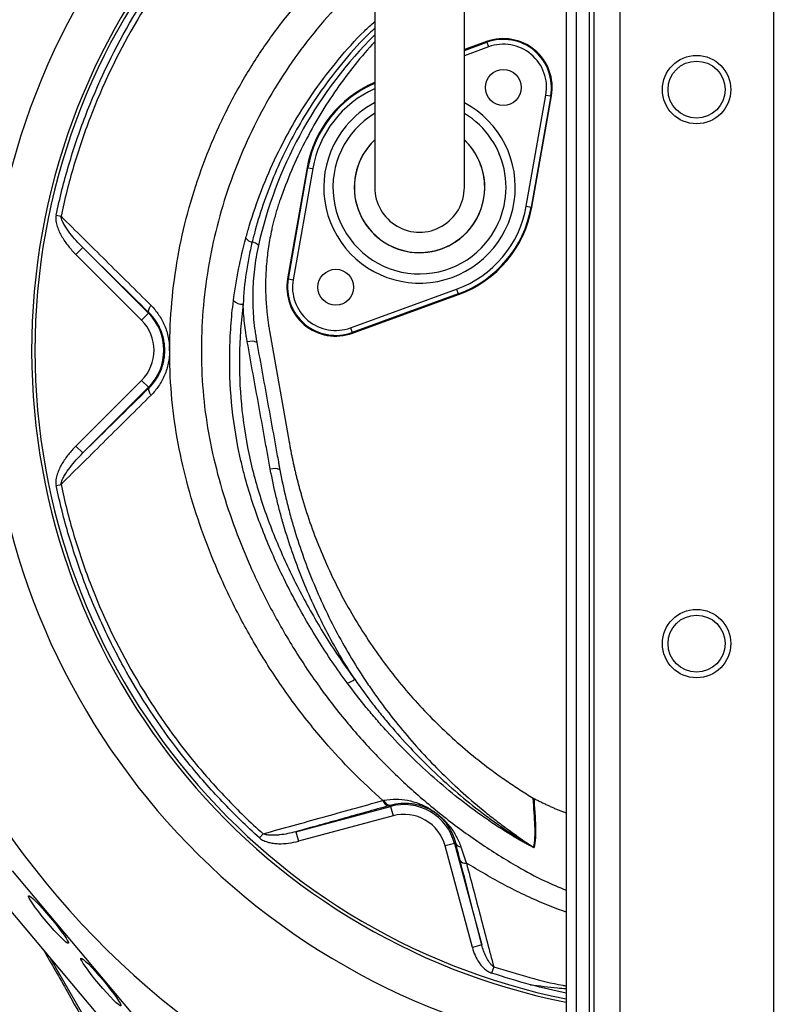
# Model space of a CAD drawing. Header units: millimetres. Extents: x 2153 to 4015, y 1999 to 4341.
# Tile 6 of 21: x 2827 to 3294, y 2640 to 3244. Entities that reach past the tile are written whole.
import ezdxf

# ---------------------------------------------------------------- set-up
doc = ezdxf.new("R2010")
doc.units = ezdxf.units.MM
doc.header["$LTSCALE"] = 2

msp = doc.modelspace()

# ---------------------------------------------------------------- linework, layer by layer
at = {"color": 7, "linetype": 'Continuous', "lineweight": 25}
for p, q in [((3162.1, 3331.04), (3162.1, 2029.14)), ((3168.25, 3271.04), (3168.25, 2029.14)), ((3176.24, 3271.04), (3176.24, 2029.14)), ((3178.99, 3271.04), (3178.99, 2029.14)), ((3194.97, 3271.04), (3194.97, 2029.14)), ((3289.24, 3271.04), (3289.24, 2029.14)), ((3113.27, 3230.52), (3099.6, 3225.55)), ((3113.43, 3230.08), (3113.27, 3230.52)), ((3113.43, 3230.08), (3114.45, 3227.26)), ((3137.62, 3129.49), (3149.65, 3197.72)), ((3152.61, 3197.2), (3140.58, 3128.97)), ((3141.04, 3128.89), (3153.07, 3197.12)), ((3149.65, 3197.72), (3152.61, 3197.2)), ((3152.61, 3197.2), (3153.07, 3197.12)), ((3003.17, 3153.2), (2991.14, 3084.97)), ((2991.6, 3084.89), (3003.63, 3153.12)), ((3006.59, 3152.6), (2994.56, 3084.37)), ((3003.63, 3153.12), (3003.17, 3153.2)), ((3003.63, 3153.12), (3006.59, 3152.6)), ((3137.62, 3129.49), (3140.58, 3128.97)), ((3140.58, 3128.97), (3141.04, 3128.89)), ((2849.11, 3123.95), (2852.1, 3123.32)), ((2861.21, 3099.86), (2865.45, 3104.1)), ((2901.56, 3059.5), (2861.21, 3099.86)), ((2865.45, 3104.1), (2905.8, 3063.74)), ((2991.6, 3084.89), (2991.14, 3084.97)), ((2991.6, 3084.89), (2994.56, 3084.37)), ((3029.75, 3054.83), (3094.86, 3078.53)), ((3095.88, 3075.71), (3030.78, 3052.01)), ((3094.86, 3078.53), (3095.88, 3075.71)), ((3095.88, 3075.71), (3096.05, 3075.27)), ((3030.94, 3051.57), (3096.05, 3075.27)), ((2901.56, 3059.5), (2905.8, 3063.74)), ((2906.14, 3064.08), (2905.8, 3063.74)), ((2980.06, 3052.91), (2992.1, 2984.63)), ((3029.75, 3054.83), (3030.78, 3052.01)), ((3030.78, 3052.01), (3030.94, 3051.57)), ((2972.02, 3047.24), (2972.26, 3045.89)), ((2861.26, 2982.28), (2901.56, 3022.59)), ((2901.56, 3022.59), (2905.8, 3018.34)), ((2905.8, 3018.34), (2865.5, 2978.04)), ((2906.14, 3018.01), (2905.8, 3018.34)), ((2861.26, 2982.28), (2865.5, 2978.04)), ((2849.12, 2958.13), (2852.1, 2958.76)), ((3054.14, 2761.74), (3054.3, 2761.15)), ((2996.29, 2745.61), (3054.3, 2761.15)), ((3054.3, 2761.15), (3055.85, 2755.36)), ((3157.16, 2758.99), (3162.1, 2757.11)), ((3055.85, 2755.36), (2997.84, 2739.81)), ((2976.12, 2744.34), (2973.86, 2741.84)), ((2996.29, 2745.61), (2997.84, 2739.81)), ((3093.61, 2738.45), (3087.82, 2736.9)), ((3094.32, 2738.64), (3093.61, 2738.45)), ((3093.61, 2738.45), (3110.32, 2676.11)), ((3104.52, 2674.56), (3087.82, 2736.9)), ((2822.1, 2721.55), (2899.29, 2629.68)), ((2882.03, 2624.71), (2809.76, 2710.72)), ((3110.32, 2676.11), (3104.52, 2674.56)), ((2845.28, 2668.45), (2922.87, 2534.07)), ((3117.65, 2662.71), (3116.37, 2658.86))]:
    msp.add_line(p, q, dxfattribs=at)
at = {"color": 8, "linetype": 'Continuous', "lineweight": 25}
for p, q in [((3099.6, 3225.04), (3113.43, 3230.08)), ((3114.45, 3227.26), (3099.6, 3221.85))]:
    msp.add_line(p, q, dxfattribs=at)
at = {"color": 7, "linetype": 'Continuous', "lineweight": 25, "flags": 128}
for points in [[(2906.14, 3064.08), (2905.93, 3064.4), (2905.83, 3064.82), (2905.83, 3065.32), (2905.93, 3065.89), (2906.14, 3066.51), (2906.45, 3067.18), (2906.85, 3067.87), (2907.33, 3068.57)], [(2906.14, 3018.01), (2905.93, 3017.68), (2905.83, 3017.27), (2905.83, 3016.77), (2905.93, 3016.2), (2906.14, 3015.58), (2906.45, 3014.91), (2906.85, 3014.22), (2907.33, 3013.51)]]:
    msp.add_lwpolyline(points, dxfattribs=at)
at = {"color": 7, "linetype": 'Continuous', "lineweight": 25}
for centre, radius in [((3242.1, 3201.04), 21), ((3242.1, 3201.04), 17.5), ((3123.53, 3202.33), 11), ((3020.68, 3079.76), 11), ((3242.1, 2861.04), 21), ((3242.1, 2861.04), 17.5)]:
    msp.add_circle(centre, radius, dxfattribs=at)
for centre, radius, start, end in [((3242.1, 3041.04), 516.02, 91.61958, 180), ((3242.1, 3041.04), 516.02, 278.91872, 88.32002), ((3242.1, 3041.04), 435.02, 98.72648, 259.40298), ((3242.1, 3041.04), 408, 98.93891, 258.69227), ((3242.1, 3041.04), 406, 98.86444, 258.63583), ((3123.53, 3202.33), 30, 350, 110), ((3123.53, 3202.33), 29.53, 350, 110), ((3123.53, 3202.33), 26.53, 350, 110), ((3072.1, 3141.04), 70, 113.23878, 170), ((3072.1, 3141.04), 40, 133.70513, 0), ((3072.1, 3141.04), 40, 0, 46.46471), ((3072.1, 3141.04), 27.5, 180, 0.04195), ((3072.1, 3141.04), 66.53, 290, 350), ((3072.1, 3141.04), 69.53, 290, 350), ((3072.1, 3141.04), 70, 290, 350), ((2970.36, 3113.12), 5.77, 213.59644, 260.12377), ((2968.3, 3100.83), 6.69, 42.5669, 80.79305), ((3020.68, 3079.76), 30, 170, 290), ((3020.68, 3079.76), 29.53, 170, 290), ((3020.68, 3079.76), 26.53, 170, 290), ((2963.6, 3077.77), 8.44, 227.76246, 271.85167), ((2883.1, 3041.04), 32.1, 315, 45), ((2883.1, 3041.04), 26.1, 315, 45), ((2968.93, 3038.19), 8.4, 66.6069, 107.25593), ((3242.1, 3041.04), 516.02, 180, 261.08128), ((2983.07, 2960.46), 7.99, 65.44222, 108.40116), ((3026.79, 2845.26), 8.26, 275.75111, 312.21871), ((3053.72, 2765.8), 4.28, 194.32218, 265.77838), ((3054.37, 2766), 4.27, 195.15835, 266.88744), ((3062.6, 2730.14), 32.1, 15, 105), ((3062.6, 2730.14), 26.1, 15, 105), ((3097.82, 2740.06), 3.78, 202.14908, 265.05814), ((3145.28, 2741.21), 6.05, 238.21929, 241.85242), ((3100.14, 2730), 3.69, 212.57931, 280.94882)]:
    msp.add_arc(centre, radius, start, end, dxfattribs=at)
at = {"color": 8, "linetype": 'Continuous', "lineweight": 25}
for centre, radius, start, end in [((3231.73, 3046.92), 265.04, 134.91308, 166.34215), ((3072.1, 3141.04), 69.53, 113.33729, 170), ((3072.1, 3141.04), 66.53, 114.55096, 170), ((3072.1, 3141.04), 58.76, 140, 61.95406), ((3072.1, 3141.04), 58.76, 118.04922, 140), ((3072.1, 3141.04), 53.11, 121.37259, 320), ((3072.1, 3141.04), 53.11, 320, 58.5851), ((3072.1, 3141.04), 40.08, 133.70455, 320), ((3072.1, 3141.04), 40.08, 320, 46.59527)]:
    msp.add_arc(centre, radius, start, end, dxfattribs=at)
at = {"color": 7, "linetype": 'Continuous', "lineweight": 25}
for centre in [(2844.37, 2691.71), (2876.61, 2653.34)]:
    msp.add_ellipse(centre, major_axis=(-12.24, 14.59), ratio=0.088975, dxfattribs=at)
for points, knots in [([(3174.49, 3742.01), (3126.37, 3721.31), (3035.97, 3682.41), (2893.49, 3651.42), (2757.13, 3646.19), (2668.33, 3555.61), (2592.74, 3453.35), (2540.83, 3331.6), (2508, 3205.62), (2492.11, 3081.3), (2498.99, 2956.77), (2526.65, 2836.4), (2571.63, 2721.18), (2625.96, 2630.22), (2672.12, 2577.21), (2682.48, 2566.09)], [0, 0, 0, 0, 0.0401941, 0.0755145, 0.1219992, 0.15017, 0.1803272, 0.2307269, 0.2608889, 0.2904897, 0.3362446, 0.3649193, 0.3939071, 0.4395348, 0.4521189, 0.4521189, 0.4521189, 0.4521189]), ([(2286.8, 3673.16), (2280.62, 3661.49), (2274.76, 3649.85), (2254.87, 3608.53), (2242.44, 3579.1), (2225.97, 3535.34), (2220.87, 3520.89), (2213.66, 3499.12), (2211.33, 3491.83), (2206.85, 3477.37), (2204.71, 3470.23), (2200.63, 3456.19), (2198.68, 3449.23), (2194.68, 3434.4), (2192.61, 3426.45), (2189.52, 3414.15), (2188.49, 3410.01), (2186.5, 3401.74), (2185.53, 3397.63), (2182.71, 3385.34), (2180.93, 3377.21), (2175.82, 3352.65), (2172.69, 3336.02), (2167.16, 3302.68), (2164.73, 3285.92), (2158.51, 3235.31), (2155.78, 3201.18), (2153.42, 3132.39), (2153.79, 3097.73), (2157.88, 3028.22), (2161.61, 2993.35), (2168.47, 2949.99), (2169.95, 2941.34), (2173.13, 2924.01), (2174.84, 2915.31), (2178.48, 2898.03), (2180.4, 2889.5), (2184.45, 2872.64), (2186.57, 2864.32), (2193.23, 2839.48), (2198.07, 2823.02), (2208.5, 2790.58), (2214.09, 2774.56), (2243.88, 2695.43), (2273.5, 2635.25), (2325.83, 2550.17), (2344.6, 2522.68), (2384.77, 2469.58), (2406.09, 2443.94), (2474.31, 2370.41), (2524.11, 2326.6), (2630.54, 2249.81), (2687.19, 2216.85), (2761.35, 2183.01), (2776.34, 2176.62), (2806.63, 2164.6), (2821.95, 2158.93), (2852.8, 2148.49), (2868.32, 2143.73), (2899.48, 2134.99), (2915.12, 2131.02), (2989.67, 2114.1), (3049.32, 2106.38), (3109.1, 2104.34)], [0.1694246, 0.1694246, 0.1694246, 0.1694246, 0.1770949, 0.1770949, 0.1967721, 0.1967721, 0.2066107, 0.2066107, 0.21153, 0.21153, 0.2164493, 0.2164493, 0.2213686, 0.2213686, 0.2262879, 0.2262879, 0.2287475, 0.2287475, 0.2312072, 0.2312072, 0.2361265, 0.2361265, 0.2459651, 0.2459651, 0.2558037, 0.2558037, 0.2754809, 0.2754809, 0.2951581, 0.2951581, 0.3148353, 0.3148353, 0.3197546, 0.3197546, 0.3246739, 0.3246739, 0.3295932, 0.3295932, 0.3345125, 0.3345125, 0.3443511, 0.3443511, 0.3541897, 0.3541897, 0.3935441, 0.3935441, 0.4132213, 0.4132213, 0.4328985, 0.4328985, 0.4722529, 0.4722529, 0.5116073, 0.5116073, 0.5214459, 0.5214459, 0.5312845, 0.5312845, 0.5411231, 0.5411231, 0.5509617, 0.5509617, 0.5878363, 0.5878363, 0.5878363, 0.5878363]), ([(2285.81, 3669.6), (2280.25, 3659.01), (2274.95, 3648.44), (2255.59, 3608.21), (2243.17, 3578.81), (2226.71, 3535.07), (2221.61, 3520.63), (2214.41, 3498.88), (2212.08, 3491.59), (2207.6, 3477.14), (2205.46, 3470.01), (2201.39, 3455.97), (2199.44, 3449.02), (2195.44, 3434.2), (2193.37, 3426.25), (2190.28, 3413.96), (2189.26, 3409.82), (2187.27, 3401.56), (2186.3, 3397.45), (2183.48, 3385.17), (2181.7, 3377.04), (2176.59, 3352.5), (2173.47, 3335.88), (2167.93, 3302.57), (2165.51, 3285.81), (2159.29, 3235.24), (2156.56, 3201.13), (2154.21, 3132.38), (2154.58, 3097.75), (2158.67, 3028.29), (2162.39, 2993.44), (2169.24, 2950.12), (2170.72, 2941.47), (2173.91, 2924.16), (2175.61, 2915.47), (2179.24, 2898.2), (2181.17, 2889.67), (2185.21, 2872.83), (2187.33, 2864.51), (2193.98, 2839.7), (2198.82, 2823.25), (2209.24, 2790.83), (2214.83, 2774.83), (2244.6, 2695.75), (2274.2, 2635.62), (2326.49, 2550.6), (2345.25, 2523.13), (2385.38, 2470.08), (2406.69, 2444.46), (2474.85, 2370.99), (2524.61, 2327.2), (2630.96, 2250.48), (2687.56, 2217.54), (2761.66, 2183.73), (2776.64, 2177.34), (2806.91, 2165.33), (2822.22, 2159.67), (2853.04, 2149.24), (2868.55, 2144.49), (2899.68, 2135.75), (2915.31, 2131.79), (2990.97, 2114.61), (3051.77, 2106.86), (3112.71, 2105.02)], [0.1701243, 0.1701243, 0.1701243, 0.1701243, 0.1770949, 0.1770949, 0.1967721, 0.1967721, 0.2066107, 0.2066107, 0.21153, 0.21153, 0.2164493, 0.2164493, 0.2213686, 0.2213686, 0.2262879, 0.2262879, 0.2287475, 0.2287475, 0.2312072, 0.2312072, 0.2361265, 0.2361265, 0.2459651, 0.2459651, 0.2558037, 0.2558037, 0.2754809, 0.2754809, 0.2951581, 0.2951581, 0.3148353, 0.3148353, 0.3197546, 0.3197546, 0.3246739, 0.3246739, 0.3295932, 0.3295932, 0.3345125, 0.3345125, 0.3443511, 0.3443511, 0.3541897, 0.3541897, 0.3935441, 0.3935441, 0.4132213, 0.4132213, 0.4328985, 0.4328985, 0.4722529, 0.4722529, 0.5116073, 0.5116073, 0.5214459, 0.5214459, 0.5312845, 0.5312845, 0.5411231, 0.5411231, 0.5509617, 0.5509617, 0.5885727, 0.5885727, 0.5885727, 0.5885727]), ([(3112.71, 2106.27), (3090.87, 2106.95), (3069.01, 2108.42), (3036.21, 2111.78), (3025.28, 2113.09), (3008.87, 2115.35), (3003.4, 2116.16), (2992.47, 2117.86), (2987, 2118.76), (2959.79, 2123.49), (2938.26, 2128), (2895.67, 2138.45), (2874.61, 2144.38), (2832.97, 2157.7), (2812.39, 2165.09), (2771.69, 2181.27), (2751.58, 2190.08), (2721.76, 2204.34), (2711.88, 2209.27), (2692.23, 2219.48), (2682.52, 2224.74), (2653.73, 2240.95), (2634.99, 2252.35), (2580.07, 2288.24), (2545.21, 2314.46), (2495.52, 2357.17), (2479.38, 2371.97), (2455.85, 2395.03), (2448.11, 2402.86), (2436.68, 2414.83), (2432.9, 2418.86), (2425.4, 2426.99), (2421.68, 2431.09), (2403.29, 2451.7), (2389.22, 2468.59), (2362.28, 2503.15), (2349.41, 2520.81), (2324.85, 2556.88), (2313.16, 2575.29), (2290.91, 2612.84), (2280.35, 2631.97), (2260.4, 2670.99), (2251, 2690.86), (2239.98, 2716.17), (2237.82, 2721.26), (2233.57, 2731.47), (2231.48, 2736.58), (2225.36, 2751.94), (2221.45, 2762.21), (2202.76, 2813.75), (2190.54, 2855.54), (2176.55, 2919.12), (2172.59, 2940.45), (2165.99, 2983.39), (2163.35, 3005), (2159.32, 3048.46), (2157.93, 3070.32), (2157, 3097.82), (2156.85, 3103.32), (2156.64, 3114.35), (2156.58, 3119.88), (2156.5, 3136.43), (2156.62, 3147.43), (2157.45, 3180.37), (2158.66, 3202.22), (2162.35, 3245.71), (2164.82, 3267.34), (2170.98, 3310.41), (2174.65, 3331.85), (2183.04, 3374.55), (2187.76, 3395.81), (2195.6, 3427.57), (2198.33, 3438.14), (2204.08, 3459.23), (2207.08, 3469.75), (2213.41, 3490.74), (2216.72, 3501.21), (2223.7, 3522.09), (2227.36, 3532.52), (2238.82, 3563.53), (2247.12, 3583.92), (2265, 3624.14), (2274.59, 3643.97), (2284.72, 3663.57)], [0, 0, 0, 0, 0.03125, 0.03125, 0.046875, 0.046875, 0.054688, 0.054688, 0.0625, 0.0625, 0.09375, 0.09375, 0.125, 0.125, 0.15625, 0.15625, 0.1875, 0.1875, 0.203125, 0.203125, 0.21875, 0.21875, 0.25, 0.25, 0.3125, 0.3125, 0.34375, 0.34375, 0.359375, 0.359375, 0.367188, 0.367188, 0.375, 0.375, 0.40625, 0.40625, 0.4375, 0.4375, 0.46875, 0.46875, 0.5, 0.5, 0.53125, 0.53125, 0.539063, 0.539063, 0.546875, 0.546875, 0.5625, 0.5625, 0.625, 0.625, 0.65625, 0.65625, 0.6875, 0.6875, 0.71875, 0.71875, 0.726563, 0.726563, 0.734375, 0.734375, 0.75, 0.75, 0.78125, 0.78125, 0.8125, 0.8125, 0.84375, 0.84375, 0.875, 0.875, 0.890625, 0.890625, 0.90625, 0.90625, 0.921875, 0.921875, 0.9375, 0.9375, 0.96875, 0.96875, 1, 1, 1, 1]), ([(2289.7, 3660.99), (2279.6, 3641.48), (2270.05, 3621.72), (2252.24, 3581.65), (2243.97, 3561.34), (2232.56, 3530.44), (2228.92, 3520.06), (2221.98, 3499.26), (2218.68, 3488.83), (2212.38, 3467.92), (2209.39, 3457.44), (2203.67, 3436.43), (2200.95, 3425.9), (2193.15, 3394.26), (2188.45, 3373.08), (2180.11, 3330.55), (2176.46, 3309.19), (2170.34, 3266.29), (2167.87, 3244.73), (2164.22, 3201.41), (2163.03, 3179.65), (2162.21, 3146.84), (2162.1, 3135.87), (2162.18, 3119.38), (2162.25, 3113.88), (2162.47, 3102.89), (2162.61, 3097.41), (2163.56, 3070.03), (2164.95, 3048.25), (2168.98, 3004.96), (2171.63, 2983.44), (2178.24, 2940.67), (2182.2, 2919.42), (2196.19, 2856.1), (2208.4, 2814.48), (2227.08, 2763.15), (2230.99, 2752.92), (2237.1, 2737.62), (2239.18, 2732.53), (2243.43, 2722.37), (2245.59, 2717.31), (2256.59, 2692.11), (2265.97, 2672.32), (2285.9, 2633.49), (2296.43, 2614.44), (2318.64, 2577.07), (2330.32, 2558.75), (2354.84, 2522.85), (2367.68, 2505.27), (2394.57, 2470.89), (2408.62, 2454.08), (2426.98, 2433.58), (2430.69, 2429.5), (2438.18, 2421.41), (2441.95, 2417.41), (2453.36, 2405.51), (2461.08, 2397.72), (2484.56, 2374.79), (2500.65, 2360.09), (2550.23, 2317.64), (2585, 2291.59), (2639.8, 2255.95), (2658.5, 2244.64), (2682.44, 2231.23), (2687.26, 2228.59), (2696.94, 2223.37), (2701.82, 2220.8), (2716.51, 2213.2), (2726.36, 2208.32), (2756.08, 2194.19), (2776.11, 2185.49), (2816.62, 2169.49), (2837.11, 2162.2), (2878.52, 2149.07), (2899.46, 2143.23), (2941.78, 2132.96), (2963.16, 2128.54), (2995.58, 2122.99), (3006.45, 2121.32), (3022.83, 2119.1), (3028.31, 2118.4), (3039.26, 2117.11), (3044.75, 2116.52), (3072.19, 2113.78), (3094.19, 2112.38), (3116.24, 2111.76)], [0, 0, 0, 0, 0.03125, 0.03125, 0.0625, 0.0625, 0.078125, 0.078125, 0.09375, 0.09375, 0.109375, 0.109375, 0.125, 0.125, 0.15625, 0.15625, 0.1875, 0.1875, 0.21875, 0.21875, 0.25, 0.25, 0.265625, 0.265625, 0.273438, 0.273438, 0.28125, 0.28125, 0.3125, 0.3125, 0.34375, 0.34375, 0.375, 0.375, 0.4375, 0.4375, 0.453125, 0.453125, 0.460938, 0.460938, 0.46875, 0.46875, 0.5, 0.5, 0.53125, 0.53125, 0.5625, 0.5625, 0.59375, 0.59375, 0.625, 0.625, 0.632813, 0.632813, 0.640625, 0.640625, 0.65625, 0.65625, 0.6875, 0.6875, 0.75, 0.75, 0.78125, 0.78125, 0.789063, 0.789063, 0.796875, 0.796875, 0.8125, 0.8125, 0.84375, 0.84375, 0.875, 0.875, 0.90625, 0.90625, 0.9375, 0.9375, 0.953125, 0.953125, 0.960938, 0.960938, 0.96875, 0.96875, 1, 1, 1, 1]), ([(2849.11, 3123.95), (2850.21, 3129.15), (2851.41, 3134.33), (2854.01, 3144.62), (2855.41, 3149.72), (2859.89, 3164.92), (2863.27, 3174.89), (2874.56, 3204.36), (2883.61, 3223.4), (2904.85, 3260.21), (2916.81, 3277.59), (2936.72, 3302.16), (2943.68, 3310.09), (2954.63, 3321.61), (2958.36, 3325.39), (2965.98, 3332.8), (2969.86, 3336.42), (2973.82, 3339.97)], [0, 0, 0, 0, 0.0625, 0.0625, 0.125, 0.125, 0.25, 0.25, 0.5, 0.5, 0.75, 0.75, 0.875, 0.875, 0.9375, 0.9375, 1, 1, 1, 1]), ([(2975.88, 3337.67), (2971.96, 3334.15), (2968.12, 3330.56), (2960.57, 3323.22), (2956.86, 3319.48), (2946.01, 3308.07), (2939.1, 3300.21), (2919.37, 3275.87), (2907.5, 3258.65), (2886.43, 3222.18), (2877.43, 3203.28), (2866.19, 3173.97), (2862.82, 3164.04), (2856.86, 3143.84), (2854.28, 3133.63), (2852.1, 3123.32)], [0, 0, 0, 0, 0.0625, 0.0625, 0.125, 0.125, 0.25, 0.25, 0.5, 0.5, 0.75, 0.75, 0.875, 0.875, 1, 1, 1, 1]), ([(3044.6, 3297.66), (3044.6, 3290.98), (3044.6, 3277.72), (3044.6, 3258.21), (3044.6, 3239.44), (3044.6, 3221.62), (3044.6, 3205.03), (3044.6, 3189.99), (3044.6, 3177.34), (3044.6, 3167.14), (3044.6, 3159.43), (3044.6, 3153.72), (3044.6, 3149.08), (3044.6, 3145.58), (3044.6, 3143.01), (3044.6, 3141.69), (3044.6, 3141.04)], [0, 0, 0, 0, 0.079644, 0.158009, 0.235124, 0.311015, 0.385614, 0.459005, 0.531252, 0.593311, 0.65426, 0.714301, 0.773508, 0.85087, 0.926319, 1, 1, 1, 1]), ([(3099.6, 3141.04), (3099.6, 3141.45), (3099.6, 3142.28), (3099.6, 3143.73), (3099.6, 3145.64), (3099.6, 3148.1), (3099.6, 3151.24), (3099.6, 3155.13), (3099.6, 3160.3), (3099.6, 3167.53), (3099.6, 3177.2), (3099.6, 3189.4), (3099.6, 3203.62), (3099.6, 3219.67), (3099.6, 3237.35), (3099.6, 3256.41), (3099.6, 3276.67), (3099.6, 3290.58), (3099.6, 3297.66)], [0, 0, 0, 0, 0.045521, 0.094717, 0.147611, 0.204275, 0.251456, 0.300858, 0.352419, 0.406213, 0.470225, 0.53729, 0.607172, 0.679907, 0.755587, 0.834151, 0.915609, 1, 1, 1, 1]), ([(3044.6, 3230.44), (3040.54, 3225.84), (3032.3, 3216.53), (3021.1, 3201.45), (3010.74, 3185.51), (3001.48, 3168.79), (2993.25, 3151.42), (2988.79, 3139.4), (2986.55, 3133.38)], [0, 0, 0, 0, 0.161679, 0.327621, 0.494219, 0.662252, 0.830815, 1, 1, 1, 1]), ([(2986.55, 3133.38), (2986.37, 3132.83), (2985.99, 3131.74), (2985.45, 3130.1), (2984.92, 3128.45), (2984.41, 3126.8), (2983.92, 3125.14), (2983.45, 3123.47), (2983, 3121.81), (2982.56, 3120.13), (2982.15, 3118.45), (2981.75, 3116.77), (2980.72, 3112.19), (2979.32, 3104.66), (2978.07, 3094.05), (2977.53, 3083.33), (2977.68, 3075.03), (2978.03, 3069.25), (2978.3, 3065.97), (2978.64, 3062.69), (2979.04, 3059.42), (2979.51, 3056.16), (2979.88, 3054), (2980.06, 3052.91)], [0, 0, 0, 0, 0.021224, 0.042435, 0.063636, 0.084829, 0.106017, 0.127203, 0.148387, 0.169574, 0.190766, 0.211965, 0.233173, 0.363314, 0.493383, 0.625569, 0.757735, 0.798135, 0.838503, 0.878857, 0.919213, 0.959588, 1, 1, 1, 1]), ([(2849.11, 3123.95), (2848.99, 3123.38), (2848.93, 3122.79), (2848.91, 3121.62), (2848.95, 3121.03), (2849.09, 3119.87), (2849.19, 3119.29), (2849.46, 3118.15), (2849.61, 3117.6), (2850.14, 3115.94), (2850.57, 3114.87), (2851.55, 3112.76), (2852.1, 3111.73), (2853.85, 3108.72), (2855.17, 3106.83), (2858.03, 3103.22), (2859.57, 3101.5), (2861.21, 3099.86)], [0, 0, 0, 0, 0.0625, 0.0625, 0.125, 0.125, 0.1875, 0.1875, 0.25, 0.25, 0.375, 0.375, 0.5, 0.5, 0.75, 0.75, 1, 1, 1, 1]), ([(2852.1, 3123.32), (2861.24, 3114.28), (2870.41, 3105.2), (2888.81, 3086.95), (2898.05, 3077.79), (2907.33, 3068.57)], [0, 0, 0, 0, 0.5, 0.5, 1, 1, 1, 1]), ([(2865.45, 3104.1), (2864.05, 3105.49), (2862.69, 3106.92), (2860.07, 3109.85), (2858.81, 3111.36), (2856.41, 3114.5), (2855.27, 3116.12), (2853.78, 3118.67), (2853.31, 3119.54), (2852.72, 3120.91), (2852.54, 3121.38), (2852.26, 3122.33), (2852.14, 3122.82), (2852.1, 3123.32)], [0, 0, 0, 0, 0.25, 0.25, 0.5, 0.5, 0.75, 0.75, 0.875, 0.875, 0.9375, 0.9375, 1, 1, 1, 1]), ([(2957.92, 3071.52), (2958.75, 3078.02), (2959.81, 3084.46), (2962.36, 3097.25), (2963.85, 3103.61), (2965.55, 3109.92)], [0, 0, 0, 0, 0.5, 0.5, 1, 1, 1, 1]), ([(2969.37, 3107.43), (2968.61, 3104.3), (2967.93, 3101.16), (2966.71, 3094.85), (2966.17, 3091.68), (2964.79, 3082.15), (2964.17, 3075.76), (2963.87, 3069.33)], [0, 0, 0, 0, 0.25, 0.25, 0.5, 0.5, 1, 1, 1, 1]), ([(2973.23, 3105.35), (2972.7, 3102.96), (2972.24, 3100.55), (2971.43, 3095.71), (2971.08, 3093.28), (2970.2, 3085.99), (2969.86, 3081.14), (2969.65, 3071.44), (2969.79, 3066.59), (2970.35, 3059.33), (2970.6, 3056.91), (2971.06, 3053.28), (2971.23, 3052.08), (2971.51, 3050.26), (2971.61, 3049.66), (2971.76, 3048.75), (2971.81, 3048.45), (2971.91, 3047.85), (2971.96, 3047.54), (2972.02, 3047.24)], [0, 0, 0, 0, 0.125, 0.125, 0.25, 0.25, 0.5, 0.5, 0.75, 0.75, 0.875, 0.875, 0.9375, 0.9375, 0.96875, 0.96875, 0.984375, 0.984375, 1, 1, 1, 1]), ([(3027.62, 2837.05), (3021.31, 2845.57), (3015.4, 2854.27), (3004.29, 2872.02), (2999.11, 2881.07), (2989.45, 2899.49), (2984.97, 2908.86), (2976.72, 2927.93), (2972.96, 2937.64), (2968.06, 2952.54), (2966.55, 2957.57), (2964.49, 2965.2), (2963.84, 2967.75), (2962.61, 2972.87), (2962.03, 2975.44), (2959.33, 2988.3), (2957.77, 2998.62), (2955.84, 3019.33), (2955.46, 3029.73), (2955.74, 3045.37), (2955.97, 3050.6), (2956.54, 3058.44), (2956.77, 3061.06), (2957.29, 3066.3), (2957.59, 3068.91), (2957.92, 3071.52)], [0, 0, 0, 0, 0.125, 0.125, 0.25, 0.25, 0.375, 0.375, 0.5, 0.5, 0.5625, 0.5625, 0.59375, 0.59375, 0.625, 0.625, 0.75, 0.75, 0.875, 0.875, 0.9375, 0.9375, 0.96875, 0.96875, 1, 1, 1, 1]), ([(2906.14, 3018.01), (2907.56, 3019.41), (2908.86, 3020.94), (2910.62, 3023.47), (2911.17, 3024.35), (2912.2, 3026.19), (2912.68, 3027.15), (2913.97, 3030.09), (2914.64, 3032.15), (2915.33, 3035.41), (2915.51, 3036.53), (2915.75, 3038.76), (2915.87, 3041), (2915.75, 3043.23), (2915.52, 3045.46), (2915.35, 3046.58), (2914.66, 3049.85), (2913.99, 3051.93), (2912.7, 3054.9), (2912.22, 3055.86), (2911.2, 3057.7), (2910.64, 3058.58), (2908.88, 3061.12), (2907.56, 3062.68), (2906.14, 3064.08)], [0, 0, 0, 0, 0.125, 0.125, 0.1875, 0.1875, 0.25, 0.25, 0.375, 0.375, 0.4375, 0.4375, 0.5, 0.5625, 0.5625, 0.625, 0.625, 0.75, 0.75, 0.8125, 0.8125, 0.875, 0.875, 1, 1, 1, 1]), ([(2907.33, 3068.57), (2908.19, 3067.71), (2909.02, 3066.81), (2910.59, 3064.92), (2911.33, 3063.93), (2912.73, 3061.88), (2913.38, 3060.82), (2914.29, 3059.16), (2914.58, 3058.59), (2915.13, 3057.44), (2915.4, 3056.86), (2916.66, 3053.9), (2917.43, 3051.43), (2918.22, 3047.57), (2918.42, 3046.25), (2918.68, 3043.62), (2918.81, 3040.99), (2918.68, 3038.36), (2918.4, 3035.73), (2918.2, 3034.41), (2917.4, 3030.57), (2916.63, 3028.12), (2915.38, 3025.18), (2915.11, 3024.6), (2914.56, 3023.45), (2914.26, 3022.89), (2913.35, 3021.22), (2912.7, 3020.16), (2910.61, 3017.09), (2909.05, 3015.22), (2907.33, 3013.51)], [0, 0, 0, 0, 0.0625, 0.0625, 0.125, 0.125, 0.1875, 0.1875, 0.21875, 0.21875, 0.25, 0.25, 0.375, 0.375, 0.4375, 0.4375, 0.5, 0.5625, 0.5625, 0.625, 0.625, 0.75, 0.75, 0.78125, 0.78125, 0.8125, 0.8125, 0.875, 0.875, 1, 1, 1, 1]), ([(2963.87, 3069.33), (2963.54, 3066.77), (2963.25, 3064.2), (2962.73, 3059.06), (2962.51, 3056.48), (2961.95, 3048.77), (2961.71, 3043.64), (2961.44, 3028.29), (2961.81, 3018.1), (2963.71, 2997.81), (2965.23, 2987.71), (2968.41, 2972.64), (2969.61, 2967.62), (2972.31, 2957.62), (2973.8, 2952.68), (2978.62, 2938.03), (2982.32, 2928.5), (2990.43, 2909.75), (2994.83, 2900.54), (3004.33, 2882.43), (3009.42, 2873.54), (3020.33, 2856.09), (3026.14, 2847.53), (3032.34, 2839.15)], [0, 0, 0, 0, 0.03125, 0.03125, 0.0625, 0.0625, 0.125, 0.125, 0.25, 0.25, 0.375, 0.375, 0.4375, 0.4375, 0.5, 0.5, 0.625, 0.625, 0.75, 0.75, 0.875, 0.875, 1, 1, 1, 1]), ([(2966.44, 3046.2), (2966.26, 3047.17), (2966.09, 3048.13), (2965.76, 3050.06), (2965.61, 3051.03), (2965.18, 3053.92), (2964.92, 3055.85), (2964.28, 3061.63), (2964, 3065.48), (2963.87, 3069.33)], [0, 0, 0, 0, 0.125, 0.125, 0.25, 0.25, 0.5, 0.5, 1, 1, 1, 1]), ([(2980.55, 2968.05), (2980.24, 2969.67), (2979.95, 2971.3), (2979.36, 2974.56), (2978.48, 2979.44), (2977.6, 2984.33), (2975.83, 2994.1), (2974.65, 3000.61), (2971.12, 3020.15), (2968.77, 3033.18), (2966.44, 3046.2)], [0, 0, 0, 0, 0.0625, 0.0625, 0.125, 0.25, 0.25, 0.5, 0.5, 1, 1, 1, 1]), ([(2972.26, 3045.89), (2974.61, 3032.86), (2976.96, 3019.83), (2980.49, 3000.29), (2981.67, 2993.78), (2983.44, 2984.01), (2984.32, 2979.13), (2985.36, 2973.43), (2985.8, 2970.99), (2986.09, 2969.36), (2986.24, 2968.54), (2986.39, 2967.73)], [0, 0, 0, 0, 0.5, 0.5, 0.75, 0.75, 0.875, 0.9375, 0.96875, 0.96875, 1, 1, 1, 1]), ([(2907.33, 3013.51), (2898.05, 3004.3), (2888.82, 2995.14), (2870.42, 2976.89), (2861.25, 2967.81), (2852.1, 2958.76)], [0, 0, 0, 0, 0.5, 0.5, 1, 1, 1, 1]), ([(2861.26, 2982.28), (2859.61, 2980.64), (2858.06, 2978.9), (2855.19, 2975.27), (2853.87, 2973.38), (2852.12, 2970.37), (2851.57, 2969.34), (2850.59, 2967.22), (2850.15, 2966.14), (2849.44, 2963.92), (2849.17, 2962.78), (2848.96, 2961.05), (2848.92, 2960.46), (2848.94, 2959.29), (2849, 2958.7), (2849.12, 2958.13)], [0, 0, 0, 0, 0.25, 0.25, 0.5, 0.5, 0.625, 0.625, 0.75, 0.75, 0.875, 0.875, 0.9375, 0.9375, 1, 1, 1, 1]), ([(2992.1, 2984.63), (2992.26, 2983.77), (2992.56, 2982.06), (2993.05, 2979.5), (2993.55, 2976.95), (2994.08, 2974.4), (2994.62, 2971.86), (2995.19, 2969.32), (2995.77, 2966.78), (2996.38, 2964.25), (2997.01, 2961.72), (2997.66, 2959.2), (2998.33, 2956.68), (2999.02, 2954.16), (3001.04, 2947.04), (3004.72, 2935.42), (3010.71, 2919.52), (3017.53, 2903.94), (3025.2, 2888.71), (3033.66, 2873.91), (3042.91, 2859.56), (3052.93, 2845.71), (3063.68, 2832.4), (3075.14, 2819.68), (3087.27, 2807.57), (3100.04, 2796.13), (3110.23, 2787.94), (3117.43, 2782.55), (3121.41, 2779.67), (3125.42, 2776.85), (3129.48, 2774.09), (3133.58, 2771.4), (3137.72, 2768.77), (3140.51, 2767.07), (3141.91, 2766.22)], [0, 0, 0, 0, 0.009539, 0.019075, 0.02861, 0.038144, 0.047677, 0.057211, 0.066746, 0.076283, 0.085822, 0.095364, 0.104909, 0.114459, 0.124013, 0.186218, 0.248355, 0.310652, 0.373016, 0.435522, 0.497964, 0.560535, 0.623167, 0.685915, 0.748593, 0.811367, 0.874209, 0.892205, 0.910185, 0.928154, 0.946115, 0.964074, 0.982034, 1, 1, 1, 1]), ([(2852.1, 2958.76), (2852.14, 2959.26), (2852.25, 2959.75), (2852.54, 2960.7), (2852.72, 2961.17), (2853.31, 2962.53), (2853.78, 2963.41), (2855.28, 2965.98), (2856.43, 2967.61), (2858.83, 2970.75), (2860.1, 2972.26), (2862.73, 2975.21), (2864.1, 2976.65), (2865.5, 2978.04)], [0, 0, 0, 0, 0.0625, 0.0625, 0.125, 0.125, 0.25, 0.25, 0.5, 0.5, 0.75, 0.75, 1, 1, 1, 1]), ([(3032.34, 2839.15), (3025.91, 2849.01), (3020.01, 2859.1), (3009.27, 2879.73), (3004.42, 2890.26), (2995.77, 2911.76), (2991.96, 2922.73), (2987.88, 2936.72), (2987.09, 2939.53), (2985.59, 2945.19), (2984.88, 2948.03), (2982.84, 2956.57), (2981.62, 2962.29), (2980.55, 2968.05)], [0, 0, 0, 0, 0.25, 0.25, 0.5, 0.5, 0.75, 0.75, 0.8125, 0.8125, 0.875, 0.875, 1, 1, 1, 1]), ([(2986.39, 2967.73), (2987.48, 2961.87), (2988.72, 2956.04), (2990.82, 2947.34), (2991.55, 2944.45), (2993.09, 2938.69), (2993.9, 2935.83), (2998.11, 2921.59), (3002.03, 2910.43), (3011, 2888.59), (3016.03, 2877.89), (3027.2, 2856.97), (3033.34, 2846.74), (3041.73, 2834.26), (3043.44, 2831.78), (3046.92, 2826.89), (3048.68, 2824.46), (3054.06, 2817.27), (3057.76, 2812.58), (3069.2, 2798.79), (3077.26, 2789.99), (3094.28, 2773.19), (3103.22, 2765.19), (3114.97, 2755.68), (3117.35, 2753.81), (3122.16, 2750.11), (3124.6, 2748.28), (3131.98, 2742.89), (3136.99, 2739.42), (3142.09, 2736.07)], [0, 0, 0, 0, 0.0625, 0.0625, 0.09375, 0.09375, 0.125, 0.125, 0.25, 0.25, 0.375, 0.375, 0.5, 0.5, 0.53125, 0.53125, 0.5625, 0.5625, 0.625, 0.625, 0.75, 0.75, 0.875, 0.875, 0.90625, 0.90625, 0.9375, 0.9375, 1, 1, 1, 1]), ([(2973.86, 2741.84), (2969.91, 2745.4), (2966.03, 2749.04), (2958.42, 2756.45), (2954.7, 2760.22), (2943.78, 2771.72), (2936.83, 2779.65), (2916.96, 2804.2), (2905, 2821.58), (2889.05, 2849.21), (2884.12, 2858.59), (2875.04, 2877.65), (2870.88, 2887.35), (2863.33, 2907.05), (2859.94, 2917.05), (2855.43, 2932.31), (2854.03, 2937.44), (2851.42, 2947.75), (2850.22, 2952.93), (2849.12, 2958.13)], [0, 0, 0, 0, 0.0625, 0.0625, 0.125, 0.125, 0.25, 0.25, 0.5, 0.5, 0.625, 0.625, 0.75, 0.75, 0.875, 0.875, 0.9375, 0.9375, 1, 1, 1, 1]), ([(2852.1, 2958.76), (2853.19, 2953.6), (2854.38, 2948.47), (2856.96, 2938.25), (2858.35, 2933.17), (2862.82, 2918.05), (2866.18, 2908.14), (2877.41, 2878.86), (2886.41, 2859.97), (2907.51, 2823.47), (2919.4, 2806.22), (2939.21, 2781.84), (2946.15, 2773.96), (2960.69, 2758.71), (2968.26, 2751.37), (2976.12, 2744.34)], [0, 0, 0, 0, 0.0625, 0.0625, 0.125, 0.125, 0.25, 0.25, 0.5, 0.5, 0.75, 0.75, 0.875, 0.875, 1, 1, 1, 1]), ([(3142.42, 2735.88), (3142.42, 2735.86), (3142.4, 2735.86), (3142.32, 2735.87), (3142.27, 2735.89), (3142.08, 2735.95), (3141.92, 2736.02), (3141.43, 2736.24), (3141.08, 2736.41), (3140.37, 2736.76), (3140.02, 2736.94), (3139.3, 2737.32), (3138.94, 2737.51), (3137.87, 2738.08), (3137.15, 2738.47), (3135.72, 2739.27), (3135, 2739.67), (3132.87, 2740.89), (3131.45, 2741.72), (3128.63, 2743.41), (3127.23, 2744.26), (3123.06, 2746.86), (3120.31, 2748.64), (3114.86, 2752.27), (3112.17, 2754.13), (3104.21, 2759.79), (3099.05, 2763.7), (3088.98, 2771.76), (3084.08, 2775.92), (3069.73, 2788.75), (3060.65, 2797.78), (3049.87, 2809.65), (3047.75, 2812.06), (3043.55, 2816.92), (3041.48, 2819.38), (3035.37, 2826.84), (3031.43, 2831.9), (3027.62, 2837.05)], [0, 0, 0, 0, 0.001953, 0.001953, 0.003906, 0.003906, 0.007812, 0.007812, 0.015625, 0.015625, 0.023437, 0.023437, 0.03125, 0.03125, 0.046875, 0.046875, 0.0625, 0.0625, 0.09375, 0.09375, 0.125, 0.125, 0.1875, 0.1875, 0.25, 0.25, 0.375, 0.375, 0.5, 0.5, 0.75, 0.75, 0.8125, 0.8125, 0.875, 0.875, 1, 1, 1, 1]), ([(3032.34, 2839.15), (3035.93, 2833.98), (3039.66, 2828.9), (3045.44, 2821.42), (3047.4, 2818.95), (3051.38, 2814.07), (3053.4, 2811.65), (3063.64, 2799.72), (3072.3, 2790.61), (3086.01, 2777.63), (3090.7, 2773.42), (3100.32, 2765.22), (3105.26, 2761.24), (3112.86, 2755.44), (3115.43, 2753.53), (3120.62, 2749.8), (3123.25, 2747.96), (3128.56, 2744.37), (3131.25, 2742.61), (3135.33, 2740.03), (3136.7, 2739.18), (3138.76, 2737.93), (3139.46, 2737.51), (3140.5, 2736.91), (3140.85, 2736.7), (3141.37, 2736.41), (3141.55, 2736.32), (3141.8, 2736.18), (3141.88, 2736.14), (3142, 2736.09), (3142.04, 2736.07), (3142.09, 2736.05), (3142.1, 2736.06), (3142.09, 2736.07)], [0, 0, 0, 0, 0.125, 0.125, 0.1875, 0.1875, 0.25, 0.25, 0.5, 0.5, 0.625, 0.625, 0.75, 0.75, 0.8125, 0.8125, 0.875, 0.875, 0.9375, 0.9375, 0.96875, 0.96875, 0.984375, 0.984375, 0.992188, 0.992188, 0.996094, 0.996094, 0.998047, 0.998047, 0.999023, 0.999023, 1, 1, 1, 1]), ([(2976.12, 2744.34), (2988.39, 2747.75), (3000.66, 2751.15), (3025.16, 2757.95), (3037.39, 2761.35), (3049.57, 2764.74)], [0, 0, 0, 0, 0.5, 0.5, 1, 1, 1, 1]), ([(3053.4, 2761.53), (3043.92, 2758.89), (3034.41, 2756.24), (3015.37, 2750.93), (3005.83, 2748.27), (2996.29, 2745.61)], [0, 0, 0, 0, 0.5, 0.5, 1, 1, 1, 1]), ([(3050.25, 2764.88), (3052.78, 2765.41), (3055.25, 2765.62), (3060.08, 2765.59), (3062.45, 2765.34), (3067.14, 2764.42), (3069.41, 2763.76), (3072.77, 2762.48), (3073.89, 2762), (3075.57, 2761.19), (3076.14, 2760.91), (3077.28, 2760.3), (3077.85, 2759.97), (3079.02, 2759.28), (3079.61, 2758.91), (3080.79, 2758.13), (3081.4, 2757.71), (3082.29, 2757.06), (3082.59, 2756.83), (3083.18, 2756.37), (3083.48, 2756.14), (3084.35, 2755.43), (3084.91, 2754.95), (3085.98, 2753.98), (3086.5, 2753.49), (3087.47, 2752.52), (3087.93, 2752.04), (3088.81, 2751.08), (3089.24, 2750.6), (3090.05, 2749.64), (3090.44, 2749.16), (3091.56, 2747.71), (3092.24, 2746.74), (3093.53, 2744.77), (3094.13, 2743.77), (3095.79, 2740.7), (3096.74, 2738.55), (3097.49, 2736.3)], [0, 0, 0, 0, 0.125, 0.125, 0.25, 0.25, 0.375, 0.375, 0.4375, 0.4375, 0.46875, 0.46875, 0.5, 0.5, 0.53125, 0.53125, 0.5625, 0.5625, 0.578125, 0.578125, 0.59375, 0.59375, 0.625, 0.625, 0.65625, 0.65625, 0.6875, 0.6875, 0.71875, 0.71875, 0.75, 0.75, 0.8125, 0.8125, 0.875, 0.875, 1, 1, 1, 1]), ([(3094.32, 2738.64), (3093.83, 2740.6), (3093.18, 2742.46), (3091.98, 2745.13), (3091.54, 2746), (3090.57, 2747.71), (3090.05, 2748.55), (3089.18, 2749.8), (3088.88, 2750.22), (3088.23, 2751.06), (3087.89, 2751.49), (3087.16, 2752.34), (3086.78, 2752.77), (3086.16, 2753.43), (3085.94, 2753.65), (3085.49, 2754.1), (3085.25, 2754.33), (3084.52, 2755.01), (3084, 2755.47), (3082.87, 2756.37), (3082.31, 2756.8), (3081.46, 2757.39), (3081.18, 2757.58), (3080.62, 2757.95), (3080.35, 2758.12), (3079.54, 2758.61), (3079.02, 2758.91), (3077.47, 2759.73), (3076.5, 2760.18), (3074.56, 2760.96), (3073.6, 2761.3), (3071.68, 2761.88), (3070.71, 2762.12), (3068.75, 2762.52), (3067.76, 2762.67), (3064.74, 2763), (3062.7, 2763.04), (3058.51, 2762.72), (3056.36, 2762.36), (3054.14, 2761.74)], [0, 0, 0, 0, 0.125, 0.125, 0.1875, 0.1875, 0.25, 0.25, 0.28125, 0.28125, 0.3125, 0.3125, 0.34375, 0.34375, 0.359375, 0.359375, 0.375, 0.375, 0.40625, 0.40625, 0.4375, 0.4375, 0.453125, 0.453125, 0.46875, 0.46875, 0.5, 0.5, 0.5625, 0.5625, 0.625, 0.625, 0.6875, 0.6875, 0.75, 0.75, 0.875, 0.875, 1, 1, 1, 1]), ([(3142.09, 2736.07), (3142.53, 2737.83), (3142.81, 2739.82), (3143.08, 2744.21), (3143.06, 2746.61), (3142.76, 2754.31), (3142.21, 2760.11), (3141.91, 2766.22)], [0, 0, 0, 0, 0.25, 0.25, 0.5, 0.5, 1, 1, 1, 1]), ([(3142.32, 2765.99), (3143.01, 2765.64), (3144.41, 2764.94), (3146.52, 2763.92), (3148.63, 2762.9), (3150.75, 2761.9), (3152.88, 2760.92), (3155.01, 2759.95), (3156.44, 2759.31), (3157.16, 2758.99)], [0, 0, 0, 0, 0.142816, 0.285635, 0.428463, 0.571306, 0.714172, 0.857068, 1, 1, 1, 1]), ([(3142.32, 2765.99), (3142.45, 2762.94), (3142.64, 2759.98), (3143.02, 2754.28), (3143.2, 2751.55), (3143.39, 2746.43), (3143.4, 2744.03), (3143.14, 2739.64), (3142.86, 2737.65), (3142.42, 2735.88)], [0, 0, 0, 0, 0.25, 0.25, 0.5, 0.5, 0.75, 0.75, 1, 1, 1, 1]), ([(2996.29, 2745.61), (2994.64, 2745.16), (2992.98, 2744.77), (2989.64, 2744.11), (2987.96, 2743.84), (2985.41, 2743.56), (2984.56, 2743.49), (2982.86, 2743.4), (2982, 2743.38), (2980.29, 2743.43), (2979.44, 2743.49), (2978.17, 2743.69), (2977.75, 2743.78), (2976.92, 2744), (2976.51, 2744.15), (2976.12, 2744.34)], [0, 0, 0, 0, 0.25, 0.25, 0.5, 0.5, 0.625, 0.625, 0.75, 0.75, 0.875, 0.875, 0.9375, 0.9375, 1, 1, 1, 1]), ([(2973.86, 2741.84), (2974.65, 2741.13), (2975.55, 2740.58), (2977.42, 2739.69), (2978.4, 2739.35), (2980.39, 2738.82), (2981.42, 2738.63), (2983.49, 2738.36), (2984.52, 2738.29), (2987.65, 2738.2), (2989.72, 2738.33), (2993.81, 2738.87), (2995.83, 2739.27), (2997.84, 2739.81)], [0, 0, 0, 0, 0.125, 0.125, 0.25, 0.25, 0.375, 0.375, 0.5, 0.5, 0.75, 0.75, 1, 1, 1, 1]), ([(3110.32, 2676.11), (3108.21, 2684.42), (3106.05, 2692.89), (3101.62, 2710.19), (3099.35, 2719.01), (3097.03, 2728.01)], [0, 0, 0, 0, 0.5, 0.5, 1, 1, 1, 1]), ([(3100.84, 2726.38), (3102.31, 2720.81), (3103.76, 2715.3), (3106.64, 2704.43), (3108.05, 2699.05), (3112.26, 2683.14), (3114.99, 2672.8), (3117.65, 2662.71)], [0, 0, 0, 0, 0.25, 0.25, 0.5, 0.5, 1, 1, 1, 1]), ([(2875.8, 2492.13), (2874.77, 2493.66), (2872.73, 2496.71), (2869.69, 2501.29), (2866.67, 2505.87), (2863.68, 2510.43), (2860.71, 2514.98), (2857.77, 2519.52), (2854.85, 2524.05), (2851.95, 2528.57), (2849.08, 2533.07), (2846.23, 2537.57), (2843.4, 2542.05), (2840.58, 2546.51), (2837.79, 2550.97), (2835.02, 2555.41), (2832.26, 2559.84), (2829.53, 2564.25), (2826.81, 2568.66), (2824.1, 2573.05), (2821.42, 2577.43), (2818.75, 2581.79), (2816.09, 2586.14), (2813.46, 2590.48), (2808.3, 2598.99), (2800.59, 2611.8), (2790.32, 2629.1), (2781.46, 2644.18), (2773.99, 2656.95), (2767.91, 2667.37), (2761.71, 2677.99), (2755.37, 2688.82), (2751.09, 2696.1), (2748.93, 2699.78)], [0, 0, 0, 0, 0.022801, 0.045501, 0.068101, 0.090603, 0.113006, 0.135311, 0.15752, 0.179632, 0.201648, 0.223569, 0.245396, 0.26713, 0.288772, 0.310323, 0.331784, 0.353156, 0.37444, 0.395639, 0.416752, 0.437782, 0.45873, 0.479597, 0.500386, 0.581293, 0.663776, 0.747952, 0.796382, 0.845779, 0.896167, 0.947567, 1, 1, 1, 1]), ([(2841.25, 2673.25), (2846.17, 2664.63), (2862.53, 2635.99), (2889.96, 2587.12), (2912.24, 2546.74), (2923.38, 2526.54)], [0, 0, 0, 0, 0.1771, 0.588541, 1, 1, 1, 1]), ([(3104.52, 2674.56), (3104.96, 2672.91), (3105.52, 2671.31), (3106.89, 2668.23), (3107.69, 2666.74), (3109.14, 2664.62), (3109.66, 2663.94), (3110.77, 2662.65), (3111.36, 2662.04), (3112.65, 2660.91), (3113.33, 2660.39), (3114.78, 2659.51), (3115.55, 2659.14), (3116.37, 2658.86)], [0, 0, 0, 0, 0.25, 0.25, 0.5, 0.5, 0.625, 0.625, 0.75, 0.75, 0.875, 0.875, 1, 1, 1, 1]), ([(3117.65, 2662.71), (3117.08, 2663.06), (3116.6, 2663.5), (3115.7, 2664.44), (3115.29, 2664.95), (3114.16, 2666.54), (3113.52, 2667.68), (3112.39, 2670.01), (3111.9, 2671.2), (3111.02, 2673.63), (3110.65, 2674.86), (3110.32, 2676.11)], [0, 0, 0, 0, 0.125, 0.125, 0.25, 0.25, 0.5, 0.5, 0.75, 0.75, 1, 1, 1, 1])]:
    msp.add_open_spline(points, degree=3, knots=knots, dxfattribs=at)
at = {"color": 8, "linetype": 'Continuous', "lineweight": 25}
for points, knots in [([(2300.36, 3659.62), (2294.32, 3647.72), (2282.44, 3624.28), (2266.39, 3588.73), (2251.88, 3553.31), (2238.84, 3517.57), (2227.04, 3481.14), (2216.31, 3443.66), (2206.15, 3403.59), (2196.71, 3360.91), (2188.37, 3315.91), (2181.66, 3270.34), (2176.81, 3224.45), (2173.9, 3178.68), (2172.92, 3132.91), (2173.85, 3087.16), (2176.68, 3041.19), (2181.45, 2995.26), (2188.14, 2949.92), (2196.74, 2905.44), (2207.27, 2862.03), (2219.7, 2819.52), (2234.8, 2775.32), (2252.84, 2729.57), (2274.16, 2682.46), (2297.72, 2636.63), (2323.47, 2592.09), (2351.39, 2548.93), (2379.98, 2509.28), (2408.88, 2473.01), (2437.72, 2439.97), (2468.01, 2408.32), (2499.62, 2378.12), (2532.22, 2349.62), (2565.68, 2322.84), (2599.94, 2297.79), (2635.16, 2274.3), (2673.61, 2250.99), (2715.45, 2228.27), (2760.77, 2206.6), (2807.05, 2187.38), (2854.12, 2170.7), (2901.83, 2156.64), (2948.75, 2145.48), (2994.68, 2136.97), (3039.53, 2130.86), (3084.56, 2127.05), (3125.45, 2125.37), (3151.31, 2125.97), (3162.1, 2126.22)], [0, 0, 0, 0, 0.018883, 0.037202, 0.055184, 0.073055, 0.091043, 0.109369, 0.128232, 0.149555, 0.171228, 0.193001, 0.214738, 0.236519, 0.257909, 0.279512, 0.30127, 0.323084, 0.34486, 0.366123, 0.387191, 0.408066, 0.428784, 0.453284, 0.477654, 0.501944, 0.526204, 0.550447, 0.57467, 0.595372, 0.61606, 0.636733, 0.657364, 0.67792, 0.698009, 0.718014, 0.737971, 0.757913, 0.781645, 0.805343, 0.828982, 0.852539, 0.876, 0.899361, 0.920767, 0.942101, 0.963402, 0.984711, 1, 1, 1, 1]), ([(3049.57, 2764.74), (3043.36, 2770.48), (3030.95, 2781.94), (3012.71, 2801.8), (2994.83, 2824.09), (2977.8, 2849.02), (2962.63, 2875.13), (2949.86, 2901.43), (2939.27, 2927.69), (2930.78, 2953.75), (2924.31, 2980.38), (2920.1, 3007.63), (2918.42, 3035.37), (2919.15, 3063.38), (2922.28, 3091.24), (2927.73, 3118.65), (2935.52, 3145.43), (2945.51, 3171.46), (2957.63, 3196.56), (2971.68, 3220.37), (2987.57, 3242.74), (3005.17, 3263.56), (3024.18, 3282.91), (3038.08, 3294.35), (3044.96, 3300.01)], [0, 0, 0, 0, 0.041388, 0.082778, 0.131939, 0.181238, 0.230544, 0.279714, 0.324365, 0.369142, 0.413871, 0.458456, 0.504049, 0.549815, 0.595591, 0.641196, 0.686556, 0.732077, 0.777599, 0.822959, 0.867334, 0.91186, 0.956385, 1, 1, 1, 1]), ([(3044.6, 3274.43), (3042.33, 3272.52), (3033.49, 3265.1), (3019.55, 3250.55), (3002.95, 3230.98), (2988.01, 3209.88), (2974.79, 3187.46), (2963.39, 3163.8), (2953.99, 3139.28), (2946.66, 3114.07), (2941.53, 3088.28), (2938.58, 3062.1), (2937.89, 3035.77), (2939.46, 3009.64), (2943.46, 2983.91), (2949.65, 2958.72), (2957.71, 2934.07), (2967.74, 2909.09), (2979.81, 2883.91), (2994.13, 2858.75), (3010.18, 2834.67), (3027.57, 2812.22), (3046.2, 2791.45), (3065.89, 2772.36), (3086.87, 2754.65), (3109, 2738.47), (3129.69, 2725.48), (3147.42, 2715.84), (3157.61, 2711.55), (3162.1, 2709.65)], [0, 0, 0, 0, 0.013021, 0.050497, 0.087973, 0.125323, 0.163508, 0.201828, 0.240148, 0.278333, 0.316639, 0.355089, 0.39353, 0.431825, 0.46953, 0.507358, 0.545234, 0.583007, 0.625137, 0.667372, 0.709602, 0.751726, 0.791607, 0.831636, 0.871712, 0.911733, 0.951607, 0.978643, 1, 1, 1, 1]), ([(2965.55, 3109.92), (2966.23, 3112.36), (2968.98, 3122.24), (2974.87, 3139.3), (2984.14, 3160.68), (2995.14, 3181.29), (3007.77, 3201.02), (3022.17, 3219.6), (3034.49, 3233.6), (3042.47, 3240.9), (3044.6, 3242.85)], [0, 0, 0, 0, 0.048859, 0.197851, 0.347306, 0.49674, 0.645704, 0.795109, 0.945032, 1, 1, 1, 1]), ([(3044.6, 3238.68), (3042.99, 3237.18), (3035.63, 3230.32), (3023.98, 3216.79), (3010.8, 3199.48), (2999.99, 3182.54), (2991.09, 3166.39), (2983.28, 3149.65), (2976.61, 3132.42), (2972.13, 3118.26), (2969.99, 3109.86), (2969.37, 3107.43)], [0, 0, 0, 0, 0.042823, 0.194917, 0.346477, 0.466846, 0.587344, 0.707716, 0.829137, 0.950558, 1, 1, 1, 1]), ([(3162.1, 2696.36), (3161.75, 2696.47), (3157.24, 2697.9), (3148.65, 2701.31), (3136.43, 2706.69), (3120.29, 2714.8), (3108.63, 2721.74), (3100.84, 2726.38)], [0, 0, 0, 0, 0.016294, 0.207589, 0.404966, 0.602386, 1, 1, 1, 1]), ([(3117.65, 2662.71), (3125.02, 2660.45), (3138.99, 2656.18), (3153.89, 2652.46), (3161.38, 2651.1), (3162.1, 2650.97)], [0, 0, 0, 0, 0.503081, 0.952235, 1, 1, 1, 1]), ([(3140.29, 2651.71), (3145.76, 2651.01), (3153.03, 2650.08), (3160.31, 2649.45), (3162.1, 2649.29)], [0, 0, 0, 0, 0.753642, 1, 1, 1, 1]), ([(3162.1, 2646.59), (3154.84, 2648.18), (3147.54, 2649.78), (3140.32, 2651.7), (3140.29, 2651.71)], [0, 0, 0, 0, 0.994789, 1, 1, 1, 1])]:
    msp.add_open_spline(points, degree=3, knots=knots, dxfattribs=at)
at = {"color": 7, "linetype": 'Continuous', "lineweight": 25}
for points in [[(2974.19, 3109.5), (2973.85, 3108.12), (2973.53, 3106.74), (2973.23, 3105.35)], [(2906.14, 3064.08), (2892.49, 3077.52), (2878.93, 3090.84), (2865.45, 3104.1)], [(2865.5, 2978.04), (2878.97, 2991.29), (2892.5, 3004.59), (2906.14, 3018.01)], [(3049.57, 2764.74), (3049.8, 2764.79), (3050.03, 2764.84), (3050.25, 2764.88)], [(3054.14, 2761.74), (3053.9, 2761.67), (3053.65, 2761.6), (3053.4, 2761.53)], [(3141.91, 2766.22), (3142.04, 2766.14), (3142.18, 2766.06), (3142.32, 2765.99)], [(3097.03, 2728.01), (3096.06, 2731.78), (3095.15, 2735.34), (3094.32, 2738.64)], [(3097.49, 2736.3), (3098.54, 2733.19), (3099.66, 2729.86), (3100.84, 2726.38)], [(3140.29, 2651.71), (3132.24, 2653.84), (3124.26, 2656.23), (3116.37, 2658.86)]]:
    msp.add_open_spline(points, degree=3, dxfattribs=at)

doc.saveas('drawing.dxf')
